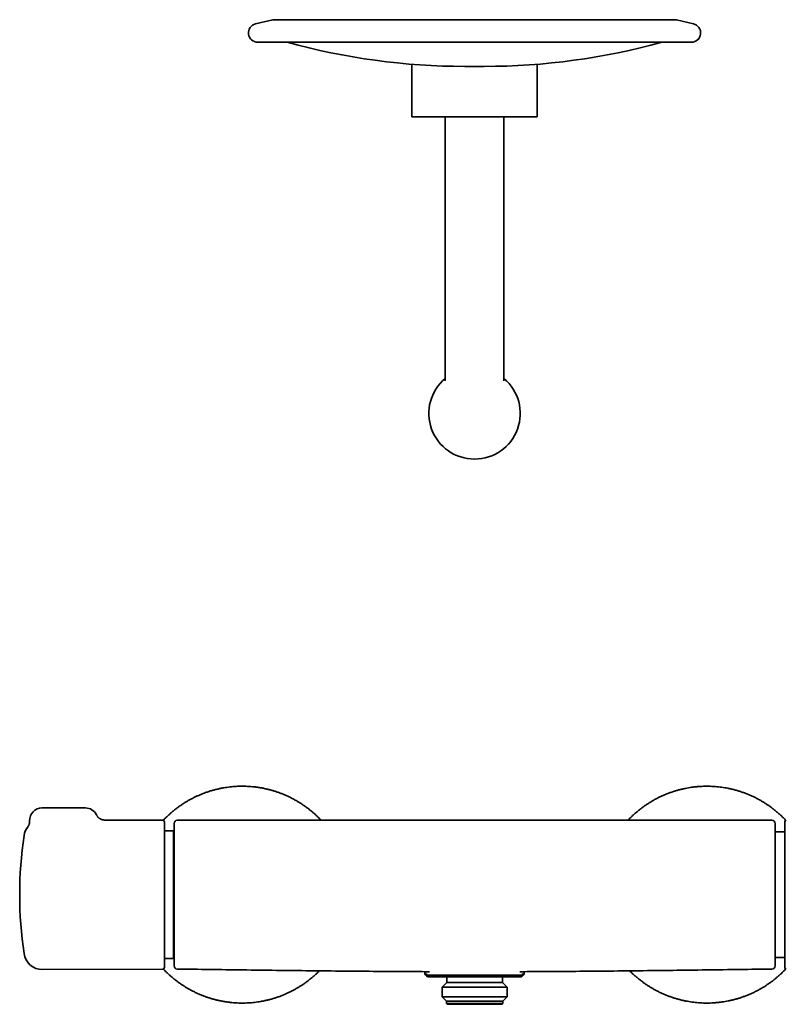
# Model space of a CAD drawing. Header units: millimetres. Extents: x 8 to 890, y 12 to 1884.
# Tile 15 of 26: x 313 to 561, y 1008 to 1326. Entities that reach past the tile are written whole.
import ezdxf

# ---------------------------------------------------------------- set-up
doc = ezdxf.new("R2010")
doc.units = ezdxf.units.MM

msp = doc.modelspace()

# ---------------------------------------------------------------- linework, layer by layer
at = {"color": 7, "linetype": 'Continuous', "lineweight": 35}
for p, q in [((389.33, 1324.73), (394.85, 1326)), ((525.03, 1326.02), (394.97, 1326.02)), ((507.62, 1326.08), (507.64, 1326.08)), ((525.15, 1326), (530.67, 1324.73)), ((390, 1318.8), (530, 1318.8)), ((439.8, 1311.69), (439.8, 1294.74)), ((456.88, 1311.01), (463.12, 1311.01)), ((480.2, 1294.74), (480.2, 1311.69)), ((450.5, 1294.74), (450.5, 1209.49)), ((469.5, 1209.49), (469.5, 1294.74)), ((334.35, 1071.64), (320.35, 1071.64)), ((359.35, 1067.64), (340.62, 1067.72)), ((359.85, 1067.14), (359.85, 1020.13)), ((556, 1067.65), (364, 1067.65)), ((560.15, 1020.13), (560.15, 1067.14)), ((362.85, 1064.22), (359.85, 1064.22)), ((362.85, 1064.22), (362.85, 1023.05)), ((363, 1063.9), (362.85, 1063.9)), ((560.15, 1063.9), (557, 1063.9)), ((359.85, 1023.05), (362.85, 1023.05)), ((362.85, 1023.37), (363, 1023.37)), ((362.85, 1023.05), (362.85, 1023.05)), ((557, 1023.37), (560.15, 1023.37)), ((320.51, 1019.47), (359.35, 1019.63)), ((364, 1019.62), (366.46, 1019.62)), ((444.5, 1018.21), (444.5, 1017.64)), ((445, 1017.14), (475, 1017.14)), ((445.63, 1017.64), (445.51, 1017.64)), ((470.87, 1017.64), (449.13, 1017.64)), ((474.49, 1017.64), (474.37, 1017.64)), ((475.5, 1017.64), (475.5, 1018.23)), ((476, 1018.12), (476, 1018.12)), ((553.35, 1019.59), (553.35, 1019.59)), ((553.53, 1019.62), (556, 1019.62)), ((451, 1015.24), (449.52, 1013.76)), ((451, 1016.74), (451, 1015.24)), ((451.69, 1015.24), (451, 1015.24)), ((469, 1015.24), (451.69, 1015.24)), ((469, 1015.24), (469, 1016.74)), ((470.48, 1013.76), (469, 1015.24)), ((449.52, 1013.76), (449.52, 1010.61)), ((450.32, 1013.76), (449.52, 1013.76)), ((470.48, 1013.76), (450.32, 1013.76)), ((470.48, 1010.61), (470.48, 1013.76)), ((449.52, 1010.61), (450.9, 1009.24)), ((450.32, 1010.61), (449.52, 1010.61)), ((470.48, 1010.61), (450.32, 1010.61)), ((450.9, 1009.24), (450.9, 1008.54)), ((451.59, 1009.24), (450.9, 1009.24)), ((450.9, 1008.54), (451.2, 1008.24)), ((451.59, 1008.54), (450.9, 1008.54)), ((451.87, 1008.24), (451.2, 1008.24)), ((469.1, 1009.24), (451.59, 1009.24)), ((469.1, 1008.54), (451.59, 1008.54)), ((468.8, 1008.24), (451.87, 1008.24)), ((468.8, 1008.24), (469.1, 1008.54)), ((469.1, 1009.24), (470.48, 1010.61)), ((469.1, 1008.54), (469.1, 1009.24))]:
    msp.add_line(p, q, dxfattribs=at)
for centre, radius, start, end in [((394.97, 1325.52), 0.5, 90, 103.0064), ((525.03, 1325.52), 0.5, 77.0124, 90), ((390, 1321.8), 3, 102.9995, 270), ((530, 1321.8), 3, 270, 77.0004), ((456.88, 1526.01), 215, 254.53, 270), ((463.12, 1526.01), 215, 270, 285.47), ((460, 1198.99), 14.75, 130.0958, 49.9042), ((320.35, 1067.64), 4, 90, 182.7456), ((334.35, 1067.64), 4, 26.1479, 90), ((320.49, 1061.81), 6, 142.396, 171.5732), ((359.35, 1067.14), 0.5, 0, 89.75), ((364, 1066.65), 1, 89.9997, 179.9995), ((556, 1066.65), 1, 359.9509, 89.9994), ((560.65, 1067.14), 0.5, 90.25, 180), ((443.15, 1043.64), 130, 171.5732, 188.4268), ((320.49, 1025.47), 6, 188.4268, 270.25), ((364, 1020.62), 1, 180.0025, 269.9952), ((556, 1020.62), 1, 269.995, 359.9988), ((359.35, 1020.13), 0.5, 270.25, 360), ((444.5, 1018.14), 0.5, 181.8798, 270), ((445, 1017.64), 0.5, 180, 270), ((450.5, 1016.74), 0.5, 0, 53.1248), ((469.5, 1016.74), 0.5, 126.8752, 180), ((475, 1017.64), 0.5, 270, 0), ((475.5, 1018.14), 0.5, 269.9999, 358.1669), ((560.65, 1020.13), 0.5, 180, 269.75)]:
    msp.add_arc(centre, radius, start, end, dxfattribs=at)
for points, knots in [([(412.36, 1326.08), (412.36, 1326.08), (412.33, 1326.07), (412.27, 1326.07), (412.2, 1326.06), (412.13, 1326.05), (412.06, 1326.04), (412.01, 1326.04), (411.97, 1326.03), (411.94, 1326.03), (411.92, 1326.03), (411.88, 1326.03), (411.83, 1326.02), (411.77, 1326.02), (411.7, 1326.02), (411.66, 1326.02), (411.63, 1326.02)], [0, 0, 0, 0, 0.017617, 0.107081, 0.188554, 0.283429, 0.361908, 0.428826, 0.472722, 0.511165, 0.544713, 0.591639, 0.660588, 0.751615, 0.864756, 1, 1, 1, 1]), ([(412.36, 1326.08), (412.37, 1326.08), (412.37, 1326.08), (412.38, 1326.08), (412.38, 1326.08)], [0, 0, 0, 0, 0.9315158, 1, 1, 1, 1]), ([(508.37, 1326.02), (508.34, 1326.02), (508.3, 1326.02), (508.23, 1326.02), (508.17, 1326.02), (508.12, 1326.03), (508.08, 1326.03), (508.06, 1326.03), (508.03, 1326.03), (507.99, 1326.04), (507.94, 1326.04), (507.87, 1326.05), (507.8, 1326.06), (507.73, 1326.07), (507.68, 1326.07), (507.65, 1326.08), (507.64, 1326.08)], [0, 0, 0, 0, 0.135732, 0.24928, 0.340635, 0.409831, 0.456925, 0.490594, 0.529175, 0.573229, 0.640385, 0.719147, 0.814363, 0.896129, 0.985916, 1, 1, 1, 1]), ([(439.8, 1294.74), (439.8, 1294.74), (439.81, 1294.74), (439.85, 1294.74), (439.92, 1294.74), (440.01, 1294.74), (440.13, 1294.74), (440.28, 1294.74), (440.45, 1294.74), (440.63, 1294.74), (440.84, 1294.74), (441.08, 1294.74), (441.34, 1294.74), (441.63, 1294.74), (441.95, 1294.74), (442.29, 1294.74), (442.66, 1294.74), (443.06, 1294.74), (443.46, 1294.74), (443.88, 1294.74), (444.31, 1294.74), (444.76, 1294.74), (445.23, 1294.74), (445.72, 1294.74), (446.25, 1294.74), (446.8, 1294.74), (447.37, 1294.74), (447.95, 1294.74), (448.56, 1294.74), (449.16, 1294.74), (449.77, 1294.74), (450.38, 1294.74), (451, 1294.74), (451.63, 1294.74), (452.28, 1294.74), (452.96, 1294.74), (453.66, 1294.74), (454.36, 1294.74), (455.08, 1294.74), (455.8, 1294.74), (456.51, 1294.74), (457.22, 1294.74), (457.91, 1294.74), (458.6, 1294.74), (459.3, 1294.74), (459.77, 1294.74), (460, 1294.74)], [0, 0, 0, 0, 0.023333, 0.046667, 0.07, 0.093333, 0.116666, 0.14, 0.162, 0.184, 0.206, 0.228, 0.25, 0.273333, 0.296667, 0.32, 0.343333, 0.366666, 0.39, 0.412, 0.434, 0.456, 0.478, 0.5, 0.523333, 0.546667, 0.57, 0.593333, 0.616666, 0.64, 0.662, 0.684, 0.706, 0.728, 0.75, 0.773333, 0.796667, 0.82, 0.843333, 0.866666, 0.89, 0.912, 0.934, 0.956, 0.978, 1, 1, 1, 1]), ([(460, 1294.74), (460.25, 1294.74), (460.74, 1294.74), (461.48, 1294.74), (462.22, 1294.74), (462.95, 1294.74), (463.68, 1294.74), (464.39, 1294.74), (465.09, 1294.74), (465.76, 1294.74), (466.42, 1294.74), (467.08, 1294.74), (467.74, 1294.74), (468.41, 1294.74), (469.08, 1294.74), (469.73, 1294.74), (470.38, 1294.74), (471, 1294.74), (471.61, 1294.74), (472.18, 1294.74), (472.73, 1294.74), (473.27, 1294.74), (473.78, 1294.74), (474.3, 1294.74), (474.8, 1294.74), (475.29, 1294.74), (475.77, 1294.74), (476.22, 1294.74), (476.65, 1294.74), (477.05, 1294.74), (477.42, 1294.74), (477.77, 1294.74), (478.09, 1294.74), (478.39, 1294.74), (478.67, 1294.74), (478.94, 1294.74), (479.18, 1294.74), (479.4, 1294.74), (479.6, 1294.74), (479.76, 1294.74), (479.9, 1294.74), (480.01, 1294.74), (480.1, 1294.74), (480.16, 1294.74), (480.19, 1294.74), (480.2, 1294.74), (480.2, 1294.74)], [0, 0, 0, 0, 0.023333, 0.046667, 0.07, 0.093333, 0.116666, 0.14, 0.162, 0.184, 0.206, 0.228, 0.25, 0.273333, 0.296667, 0.32, 0.343333, 0.366666, 0.39, 0.412, 0.434, 0.456, 0.478, 0.5, 0.523333, 0.546667, 0.57, 0.593333, 0.616666, 0.64, 0.662, 0.684, 0.706, 0.728, 0.75, 0.773333, 0.796667, 0.82, 0.843333, 0.866666, 0.89, 0.912, 0.934, 0.956, 0.978, 1, 1, 1, 1]), ([(359.5, 1067.61), (359.52, 1067.64), (359.77, 1067.91), (360.29, 1068.43), (361.06, 1069.18), (361.87, 1069.92), (362.71, 1070.63), (363.57, 1071.32), (364.45, 1071.98), (365.35, 1072.61), (366.24, 1073.19), (367.13, 1073.74), (368, 1074.24), (368.89, 1074.72), (369.79, 1075.17), (370.71, 1075.59), (371.66, 1076), (372.66, 1076.39), (373.69, 1076.77), (374.74, 1077.1), (375.79, 1077.41), (376.86, 1077.68), (377.93, 1077.92), (378.98, 1078.12), (380.01, 1078.28), (381.01, 1078.41), (382.01, 1078.51), (383.02, 1078.59), (384.02, 1078.63), (385.06, 1078.64), (386.13, 1078.62), (387.23, 1078.57), (388.33, 1078.48), (389.42, 1078.36), (390.51, 1078.21), (391.59, 1078.02), (392.64, 1077.8), (393.65, 1077.56), (394.62, 1077.29), (395.59, 1077), (396.54, 1076.68), (397.49, 1076.34), (398.45, 1075.95), (399.43, 1075.53), (400.43, 1075.06), (401.41, 1074.56), (402.37, 1074.03), (403.32, 1073.47), (404.25, 1072.88), (405.13, 1072.28), (405.97, 1071.67), (406.77, 1071.05), (407.55, 1070.41), (408.31, 1069.75), (409.05, 1069.07), (409.77, 1068.37), (410.23, 1067.89), (410.46, 1067.65)], [0, 0, 0, 0, 0.001771, 0.01943, 0.038694, 0.057958, 0.077221, 0.096485, 0.115749, 0.135013, 0.154276, 0.171935, 0.189594, 0.207252, 0.224911, 0.242569, 0.260228, 0.279492, 0.298755, 0.318019, 0.337283, 0.356547, 0.375811, 0.395074, 0.412733, 0.430392, 0.44805, 0.465709, 0.483367, 0.501026, 0.52029, 0.539553, 0.558817, 0.578081, 0.597345, 0.616609, 0.635872, 0.653531, 0.671189, 0.688848, 0.706507, 0.724165, 0.741824, 0.761088, 0.780351, 0.799615, 0.818879, 0.838143, 0.857406, 0.87667, 0.894329, 0.911987, 0.929646, 0.947305, 0.964963, 0.982622, 1, 1, 1, 1]), ([(509.54, 1067.65), (509.65, 1067.77), (510.01, 1068.15), (510.64, 1068.78), (511.44, 1069.53), (512.25, 1070.24), (513.05, 1070.9), (513.84, 1071.52), (514.65, 1072.12), (515.48, 1072.69), (516.33, 1073.24), (517.21, 1073.79), (518.14, 1074.32), (519.11, 1074.83), (520.1, 1075.31), (521.1, 1075.77), (522.12, 1076.19), (523.15, 1076.57), (524.16, 1076.92), (525.15, 1077.23), (526.12, 1077.5), (527.1, 1077.74), (528.09, 1077.95), (529.08, 1078.14), (530.1, 1078.3), (531.16, 1078.43), (532.26, 1078.54), (533.36, 1078.6), (534.46, 1078.64), (535.56, 1078.64), (536.65, 1078.6), (537.72, 1078.54), (538.76, 1078.44), (539.76, 1078.32), (540.75, 1078.17), (541.74, 1077.99), (542.73, 1077.78), (543.74, 1077.53), (544.77, 1077.25), (545.82, 1076.93), (546.86, 1076.57), (547.89, 1076.18), (548.91, 1075.76), (549.91, 1075.31), (550.87, 1074.84), (551.79, 1074.35), (552.67, 1073.86), (553.53, 1073.34), (554.38, 1072.79), (555.21, 1072.22), (556.05, 1071.61), (556.89, 1070.95), (557.74, 1070.25), (558.56, 1069.52), (559.36, 1068.77), (560.01, 1068.13), (560.37, 1067.74), (560.49, 1067.61)], [0, 0, 0, 0, 0.00835, 0.027616, 0.046883, 0.066149, 0.08381, 0.101471, 0.119132, 0.136793, 0.154453, 0.172114, 0.191381, 0.210647, 0.229913, 0.249179, 0.268446, 0.287712, 0.306978, 0.324639, 0.3423, 0.359961, 0.377622, 0.395283, 0.412943, 0.43221, 0.451476, 0.470742, 0.490009, 0.509275, 0.528541, 0.547807, 0.565468, 0.583129, 0.60079, 0.618451, 0.636112, 0.653773, 0.673039, 0.692305, 0.711571, 0.730838, 0.750104, 0.76937, 0.788637, 0.806297, 0.823958, 0.841619, 0.85928, 0.876941, 0.894602, 0.913868, 0.933134, 0.952401, 0.971667, 0.990933, 1, 1, 1, 1]), ([(340.62, 1067.72), (340.59, 1067.72), (340.51, 1067.72), (340.39, 1067.73), (340.25, 1067.74), (340.11, 1067.77), (339.97, 1067.79), (339.83, 1067.83), (339.69, 1067.87), (339.56, 1067.92), (339.42, 1067.97), (339.29, 1068.04), (339.16, 1068.11), (339.04, 1068.18), (338.91, 1068.26), (338.79, 1068.35), (338.68, 1068.44), (338.57, 1068.54), (338.47, 1068.64), (338.36, 1068.76), (338.26, 1068.88), (338.17, 1069.01), (338.08, 1069.15), (338, 1069.28), (337.96, 1069.36), (337.94, 1069.4)], [0, 0, 0, 0, 0.029576, 0.069872, 0.1113, 0.153502, 0.196238, 0.239349, 0.282731, 0.326314, 0.370048, 0.413902, 0.457851, 0.501875, 0.545963, 0.590102, 0.634286, 0.678506, 0.722759, 0.767038, 0.816384, 0.865518, 0.914302, 0.962756, 1, 1, 1, 1]), ([(316.35, 1067.45), (316.36, 1067.42), (316.36, 1067.35), (316.36, 1067.23), (316.35, 1067.09), (316.34, 1066.95), (316.32, 1066.82), (316.3, 1066.68), (316.26, 1066.55), (316.23, 1066.43), (316.19, 1066.3), (316.14, 1066.18), (316.09, 1066.07), (316.04, 1065.95), (315.99, 1065.85), (315.93, 1065.75), (315.87, 1065.66), (315.82, 1065.59), (315.78, 1065.52), (315.75, 1065.49), (315.74, 1065.47)], [0, 0, 0, 0, 0.03294, 0.099928, 0.166334, 0.232115, 0.297218, 0.361583, 0.425137, 0.487789, 0.54943, 0.609922, 0.670123, 0.727912, 0.78382, 0.837336, 0.887514, 0.932773, 0.971344, 1, 1, 1, 1]), ([(315.74, 1065.47), (315.74, 1065.47), (315.74, 1065.47), (315.74, 1065.47), (315.74, 1065.47)], [0, 0, 0, 0, 0.701354, 1, 1, 1, 1]), ([(363, 1066.65), (363, 1066.65), (363, 1066.65), (363, 1066.65), (363, 1066.64), (363, 1066.64)], [0, 0, 0, 0, 0.341905, 0.990925, 1, 1, 1, 1]), ([(363, 1020.63), (363, 1020.63), (363, 1020.63), (363, 1020.68), (363, 1020.76), (363, 1020.87), (363, 1021), (363, 1021.15), (363, 1021.32), (363, 1021.52), (363, 1021.75), (363, 1022), (363, 1022.29), (363, 1022.59), (363, 1022.92), (363, 1023.28), (363, 1023.65), (363, 1024.04), (363, 1024.45), (363, 1024.89), (363, 1025.34), (363, 1025.83), (363, 1026.34), (363, 1026.87), (363, 1027.42), (363, 1027.98), (363, 1028.56), (363, 1029.15), (363, 1029.75), (363, 1030.37), (363, 1031.01), (363, 1031.67), (363, 1032.35), (363, 1033.05), (363, 1033.75), (363, 1034.46), (363, 1035.18), (363, 1035.89), (363, 1036.62), (363, 1037.35), (363, 1038.1), (363, 1038.86), (363, 1039.63), (363, 1040.41), (363, 1041.19), (363, 1041.97), (363, 1042.74), (363, 1043.5), (363, 1044.26), (363, 1045.03), (363, 1045.8), (363, 1046.57), (363, 1047.35), (363, 1048.12), (363, 1048.89), (363, 1049.65), (363, 1050.39), (363, 1051.12), (363, 1051.84), (363, 1052.55), (363, 1053.25), (363, 1053.95), (363, 1054.65), (363, 1055.34), (363, 1056.01), (363, 1056.66), (363, 1057.29), (363, 1057.9), (363, 1058.49), (363, 1059.07), (363, 1059.63), (363, 1060.18), (363, 1060.72), (363, 1061.24), (363, 1061.74), (363, 1062.22), (363, 1062.68), (363, 1063.11), (363, 1063.53), (363, 1063.92), (363, 1064.29), (363, 1064.64), (363, 1064.96), (363, 1065.26), (363, 1065.53), (363, 1065.77), (363, 1065.98), (363, 1066.16), (363, 1066.31), (363, 1066.43), (363, 1066.53), (363, 1066.6), (363, 1066.63), (363, 1066.63), (363, 1066.63)], [0, 0, 0, 0, 0.010172, 0.02269, 0.035205, 0.047705, 0.058375, 0.069054, 0.079737, 0.090416, 0.101086, 0.112066, 0.123056, 0.13405, 0.145039, 0.15602, 0.166712, 0.177413, 0.188117, 0.198818, 0.20951, 0.220513, 0.231526, 0.242542, 0.253554, 0.264557, 0.275248, 0.285949, 0.296652, 0.307352, 0.318044, 0.329045, 0.340056, 0.351071, 0.362082, 0.373083, 0.383754, 0.394434, 0.405117, 0.415797, 0.426468, 0.437448, 0.448437, 0.45943, 0.470419, 0.481399, 0.492059, 0.502729, 0.513401, 0.524071, 0.534731, 0.545702, 0.556681, 0.567664, 0.578644, 0.589615, 0.600276, 0.610945, 0.621618, 0.632288, 0.642949, 0.65392, 0.6649, 0.675884, 0.686865, 0.697836, 0.70852, 0.719213, 0.729909, 0.740602, 0.751286, 0.762282, 0.773288, 0.784297, 0.795303, 0.806299, 0.817479, 0.828669, 0.839862, 0.851051, 0.862231, 0.873767, 0.885315, 0.896867, 0.908414, 0.919951, 0.931088, 0.942235, 0.953385, 0.964532, 0.97567, 0.987147, 0.998632, 1, 1, 1, 1]), ([(557, 1066.65), (557, 1066.65), (557, 1066.65), (557, 1066.64), (557, 1066.61), (557, 1066.56), (557, 1066.48), (557, 1066.38), (557, 1066.26), (557, 1066.11), (557, 1065.93), (557, 1065.73), (557, 1065.5), (557, 1065.24), (557, 1064.96), (557, 1064.65), (557, 1064.31), (557, 1063.96), (557, 1063.58), (557, 1063.19), (557, 1062.77), (557, 1062.34), (557, 1061.88), (557, 1061.39), (557, 1060.88), (557, 1060.35), (557, 1059.79), (557, 1059.23), (557, 1058.65), (557, 1058.06), (557, 1057.45), (557, 1056.83), (557, 1056.19), (557, 1055.53), (557, 1054.85), (557, 1054.15), (557, 1053.44), (557, 1052.73), (557, 1052.02), (557, 1051.3), (557, 1050.57), (557, 1049.84), (557, 1049.09), (557, 1048.33), (557, 1047.56), (557, 1046.78), (557, 1046), (557, 1045.22), (557, 1044.45), (557, 1043.69), (557, 1042.92), (557, 1042.16), (557, 1041.39), (557, 1040.62), (557, 1039.84), (557, 1039.07), (557, 1038.3), (557, 1037.54), (557, 1036.8), (557, 1036.08), (557, 1035.36), (557, 1034.65), (557, 1033.94), (557, 1033.24), (557, 1032.55), (557, 1031.86), (557, 1031.2), (557, 1030.55), (557, 1029.92), (557, 1029.31), (557, 1028.72), (557, 1028.14), (557, 1027.58), (557, 1027.03), (557, 1026.49), (557, 1025.98), (557, 1025.48), (557, 1025.01), (557, 1024.57), (557, 1024.15), (557, 1023.76), (557, 1023.38), (557, 1023.03), (557, 1022.69), (557, 1022.38), (557, 1022.09), (557, 1021.82), (557, 1021.59), (557, 1021.38), (557, 1021.2), (557, 1021.04), (557, 1020.91), (557, 1020.8), (557, 1020.71), (557, 1020.66), (557, 1020.63), (557, 1020.63), (557, 1020.63)], [0, 0, 0, 0, 0.00019, 0.009766, 0.019441, 0.02912, 0.038799, 0.048474, 0.059044, 0.069623, 0.080205, 0.090784, 0.101354, 0.112231, 0.123118, 0.134007, 0.144894, 0.155771, 0.166364, 0.176965, 0.187569, 0.19817, 0.208763, 0.219663, 0.230573, 0.241486, 0.252396, 0.263296, 0.273891, 0.284494, 0.2951, 0.305704, 0.316299, 0.3272, 0.338112, 0.349026, 0.359938, 0.370839, 0.381413, 0.391995, 0.402581, 0.413163, 0.423737, 0.434617, 0.445506, 0.456398, 0.467287, 0.478167, 0.488729, 0.499301, 0.509875, 0.520447, 0.53101, 0.541879, 0.552758, 0.56364, 0.574519, 0.585389, 0.595951, 0.606523, 0.617097, 0.627668, 0.638231, 0.6491, 0.659979, 0.670862, 0.681741, 0.692611, 0.703198, 0.713794, 0.724393, 0.734989, 0.745577, 0.756473, 0.767379, 0.778289, 0.789195, 0.800092, 0.810664, 0.821244, 0.831828, 0.842408, 0.85298, 0.863857, 0.874744, 0.885635, 0.896522, 0.9074, 0.917972, 0.928552, 0.939136, 0.949716, 0.960288, 0.971165, 0.982052, 0.992942, 1, 1, 1, 1]), ([(409.89, 1019.04), (409.84, 1018.98), (409.53, 1018.66), (408.94, 1018.1), (408.13, 1017.36), (407.29, 1016.64), (406.43, 1015.96), (405.55, 1015.3), (404.65, 1014.67), (403.76, 1014.08), (402.87, 1013.54), (402, 1013.04), (401.11, 1012.56), (400.21, 1012.11), (399.29, 1011.68), (398.34, 1011.27), (397.34, 1010.88), (396.31, 1010.51), (395.26, 1010.17), (394.21, 1009.86), (393.14, 1009.59), (392.07, 1009.35), (391.02, 1009.15), (389.99, 1008.99), (388.99, 1008.86), (387.99, 1008.76), (386.98, 1008.69), (385.98, 1008.65), (384.94, 1008.63), (383.87, 1008.65), (382.77, 1008.7), (381.67, 1008.79), (380.58, 1008.91), (379.49, 1009.07), (378.41, 1009.26), (377.36, 1009.47), (376.35, 1009.72), (375.38, 1009.98), (374.41, 1010.27), (373.46, 1010.59), (372.51, 1010.94), (371.55, 1011.32), (370.57, 1011.75), (369.57, 1012.21), (368.59, 1012.71), (367.63, 1013.25), (366.68, 1013.81), (365.75, 1014.4), (364.87, 1015), (364.03, 1015.61), (363.23, 1016.22), (362.45, 1016.86), (361.69, 1017.52), (360.95, 1018.2), (360.22, 1018.91), (359.74, 1019.41), (359.5, 1019.66)], [0, 0, 0, 0, 0.004211, 0.023756, 0.043301, 0.062847, 0.082392, 0.101937, 0.121482, 0.141028, 0.158944, 0.176861, 0.194777, 0.212694, 0.230611, 0.248527, 0.268072, 0.287618, 0.307163, 0.326708, 0.346253, 0.365799, 0.385344, 0.403261, 0.421177, 0.439094, 0.45701, 0.474927, 0.492844, 0.512389, 0.531934, 0.551479, 0.571025, 0.59057, 0.610115, 0.62966, 0.647577, 0.665494, 0.68341, 0.701327, 0.719243, 0.73716, 0.756705, 0.77625, 0.795796, 0.815341, 0.834886, 0.854431, 0.873977, 0.891893, 0.90981, 0.927726, 0.945643, 0.96356, 0.981476, 1, 1, 1, 1]), ([(366.47, 1019.63), (366.47, 1019.62), (366.48, 1019.62), (366.52, 1019.61), (366.58, 1019.59), (366.63, 1019.59), (366.65, 1019.59)], [0, 0, 0, 0, 0.007639, 0.292483, 0.625897, 1, 1, 1, 1]), ([(366.65, 1019.59), (370.1, 1019.54), (377.18, 1019.44), (387.88, 1019.3), (398.76, 1019.16), (409.64, 1019.04), (420.52, 1018.93), (431.4, 1018.84), (439.7, 1018.79), (444.37, 1018.77), (445.41, 1018.77)], [0, 0, 0, 0, 0.131495, 0.269633, 0.407771, 0.545906, 0.684039, 0.82217, 0.960299, 1, 1, 1, 1]), ([(443.86, 1018.77), (443.86, 1018.76), (443.89, 1018.71), (443.92, 1018.62), (443.95, 1018.5), (443.97, 1018.38), (443.99, 1018.26), (444, 1018.17), (444, 1018.12), (444, 1018.12)], [0, 0, 0, 0, 0.063245, 0.248117, 0.432868, 0.617146, 0.800687, 0.983308, 1, 1, 1, 1]), ([(445.51, 1017.64), (445.42, 1017.64), (445.25, 1017.64), (445.05, 1017.64), (444.87, 1017.64), (444.73, 1017.64), (444.62, 1017.64), (444.55, 1017.64), (444.5, 1017.64), (444.5, 1017.64), (444.5, 1017.64)], [0, 0, 0, 0, 0.129746, 0.259788, 0.387421, 0.515123, 0.642759, 0.772881, 0.903073, 1, 1, 1, 1]), ([(446.3, 1017.64), (446.24, 1017.64), (446.11, 1017.64), (445.94, 1017.64), (445.78, 1017.64), (445.68, 1017.64), (445.63, 1017.64)], [0, 0, 0, 0, 0.2494901, 0.4991819, 0.7494872, 1, 1, 1, 1]), ([(449.13, 1017.64), (449, 1017.64), (448.73, 1017.64), (448.33, 1017.64), (447.96, 1017.64), (447.59, 1017.64), (447.24, 1017.64), (446.9, 1017.64), (446.59, 1017.64), (446.39, 1017.64), (446.3, 1017.64)], [0, 0, 0, 0, 0.123415, 0.246829, 0.370793, 0.494755, 0.62067, 0.746581, 0.873292, 1, 1, 1, 1]), ([(473.7, 1017.64), (473.61, 1017.64), (473.42, 1017.64), (473.11, 1017.64), (472.78, 1017.64), (472.44, 1017.64), (472.07, 1017.64), (471.68, 1017.64), (471.28, 1017.64), (471.01, 1017.64), (470.87, 1017.64)], [0, 0, 0, 0, 0.123189, 0.247, 0.370812, 0.495847, 0.620884, 0.746704, 0.873351, 1, 1, 1, 1]), ([(474.37, 1017.64), (474.32, 1017.64), (474.22, 1017.64), (474.06, 1017.64), (473.89, 1017.64), (473.76, 1017.64), (473.7, 1017.64)], [0, 0, 0, 0, 0.2494857, 0.4991777, 0.7494867, 1, 1, 1, 1]), ([(475.5, 1017.64), (475.5, 1017.64), (475.5, 1017.64), (475.46, 1017.64), (475.4, 1017.64), (475.31, 1017.64), (475.2, 1017.64), (475.07, 1017.64), (474.9, 1017.64), (474.71, 1017.64), (474.57, 1017.64), (474.49, 1017.64)], [0, 0, 0, 0, 0.107849, 0.217875, 0.327985, 0.438094, 0.548117, 0.661041, 0.774061, 0.887079, 1, 1, 1, 1]), ([(474.59, 1018.77), (475.63, 1018.77), (480.3, 1018.79), (488.6, 1018.84), (499.48, 1018.93), (510.36, 1019.04), (521.24, 1019.16), (532.12, 1019.3), (542.82, 1019.44), (549.9, 1019.54), (553.35, 1019.59)], [0, 0, 0, 0, 0.039702, 0.177831, 0.315962, 0.454095, 0.59223, 0.730367, 0.868506, 1, 1, 1, 1]), ([(476, 1018.12), (476, 1018.15), (476, 1018.22), (476.02, 1018.33), (476.04, 1018.45), (476.07, 1018.57), (476.1, 1018.67), (476.13, 1018.74), (476.14, 1018.77)], [0, 0, 0, 0, 0.120535, 0.303403, 0.485233, 0.665926, 0.845418, 1, 1, 1, 1]), ([(560.49, 1019.66), (560.37, 1019.53), (560, 1019.14), (559.36, 1018.5), (558.56, 1017.74), (557.75, 1017.04), (556.95, 1016.37), (556.16, 1015.75), (555.35, 1015.15), (554.52, 1014.58), (553.67, 1014.03), (552.79, 1013.49), (551.86, 1012.96), (550.89, 1012.44), (549.9, 1011.96), (548.9, 1011.51), (547.88, 1011.09), (546.85, 1010.7), (545.84, 1010.35), (544.85, 1010.05), (543.88, 1009.78), (542.9, 1009.53), (541.91, 1009.32), (540.92, 1009.14), (539.9, 1008.98), (538.84, 1008.84), (537.74, 1008.74), (536.64, 1008.67), (535.54, 1008.64), (534.44, 1008.64), (533.35, 1008.67), (532.28, 1008.74), (531.24, 1008.83), (530.24, 1008.96), (529.25, 1009.11), (528.26, 1009.29), (527.27, 1009.5), (526.26, 1009.74), (525.23, 1010.02), (524.18, 1010.35), (523.14, 1010.7), (522.11, 1011.09), (521.09, 1011.51), (520.09, 1011.96), (519.13, 1012.44), (518.21, 1012.92), (517.33, 1013.42), (516.47, 1013.94), (515.62, 1014.48), (514.79, 1015.05), (513.95, 1015.67), (513.11, 1016.32), (512.26, 1017.02), (511.44, 1017.75), (510.72, 1018.42), (510.29, 1018.86), (510.11, 1019.04)], [0, 0, 0, 0, 0.009452, 0.028997, 0.048542, 0.068087, 0.086003, 0.103919, 0.121835, 0.139751, 0.157667, 0.175583, 0.195128, 0.214673, 0.234218, 0.253763, 0.273307, 0.292852, 0.312397, 0.330313, 0.348229, 0.366145, 0.384062, 0.401978, 0.419894, 0.439439, 0.458983, 0.478528, 0.498073, 0.517618, 0.537163, 0.556707, 0.574623, 0.59254, 0.610456, 0.628372, 0.646288, 0.664204, 0.683749, 0.703294, 0.722839, 0.742383, 0.761928, 0.781473, 0.801018, 0.818934, 0.83685, 0.854766, 0.872682, 0.890598, 0.908515, 0.928059, 0.947604, 0.967149, 0.986694, 1, 1, 1, 1]), ([(553.35, 1019.59), (553.37, 1019.59), (553.4, 1019.59), (553.45, 1019.6), (553.5, 1019.61), (553.52, 1019.62), (553.53, 1019.62)], [0, 0, 0, 0, 0.23561, 0.490865, 0.769598, 1, 1, 1, 1])]:
    msp.add_open_spline(points, degree=3, knots=knots, dxfattribs=at)

doc.saveas('drawing.dxf')
